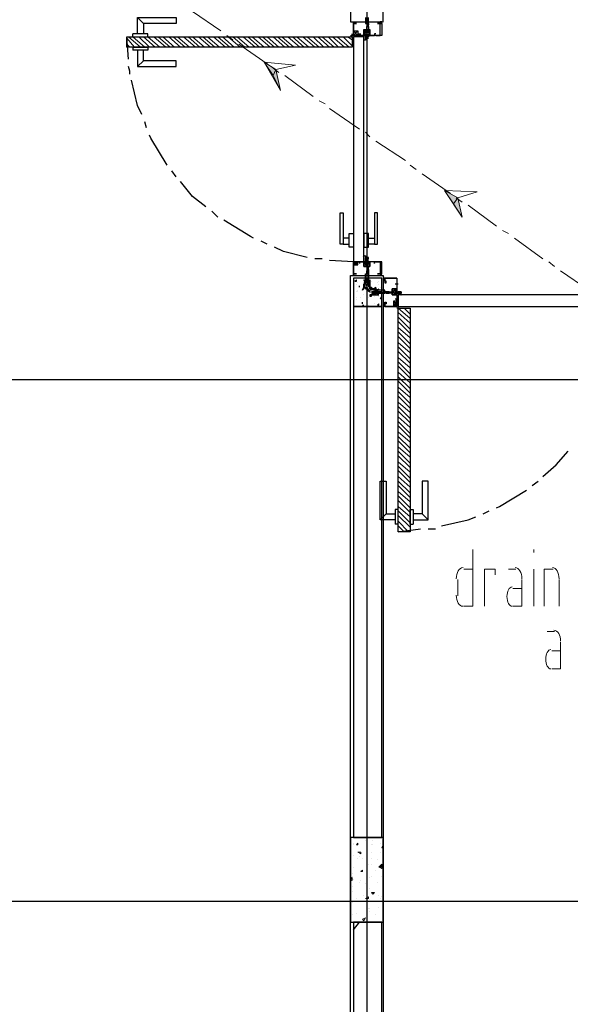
# Model space of a CAD drawing. Header units: millimetres. Extents: x 0 to 420, y 0 to 297.
# Tile 46 of 79: x 190 to 206, y 121 to 149. Entities that reach past the tile are written whole.
import ezdxf

# ---------------------------------------------------------------- set-up
doc = ezdxf.new("R2010")
doc.units = ezdxf.units.MM
doc.layers.add('FILL_000000', color=7, linetype='Continuous')
doc.layers.add('LINE_000000', color=7, linetype='Continuous')

msp = doc.modelspace()

# ---------------------------------------------------------------- hatches: boundary and pattern name
at = {"layer": 'FILL_000000'}
h = msp.add_hatch(color=7, dxfattribs=at)
h.dxf.hatch_style = 1
h.paths.add_polyline_path([(197.146, 147.743), (197.485, 147.532), (197.4, 147.362), (197.146, 147.743)])
h = msp.add_hatch(color=7, dxfattribs=at)
h.dxf.hatch_style = 1
h.paths.add_polyline_path([(197.485, 147.532), (197.4, 147.362), (197.612, 146.939), (197.485, 147.532)])
h = msp.add_hatch(color=7, dxfattribs=at)
h.dxf.hatch_style = 1
h.paths.add_polyline_path([(202.269, 144.103), (202.65, 143.891), (202.523, 143.722), (202.269, 144.103)])
h = msp.add_hatch(color=7, dxfattribs=at)
h.dxf.hatch_style = 1
h.paths.add_polyline_path([(202.65, 143.891), (202.523, 143.722), (202.777, 143.341), (202.65, 143.891)])

# ---------------------------------------------------------------- linework, layer by layer
at = {"layer": 'LINE_000000', "lineweight": 25}
for p, q in [((200.067, 213.402), (200.067, 67.691)), ((193.548, 149.013), (193.717, 148.844)), ((199.644, 148.886), (199.644, 148.886)), ((199.686, 148.886), (199.686, 148.886)), ((199.686, 148.844), (199.686, 148.844)), ((200.067, 148.844), (200.067, 148.844)), ((200.067, 148.802), (200.11, 148.802)), ((200.067, 148.802), (200.067, 148.802)), ((200.067, 148.802), (200.067, 148.759)), ((200.067, 148.759), (200.067, 148.759)), ((200.067, 148.759), (200.067, 148.759)), ((200.067, 148.759), (200.11, 148.759)), ((200.11, 148.844), (200.11, 148.844)), ((200.11, 148.802), (200.11, 148.802)), ((200.11, 148.759), (200.11, 148.802)), ((200.11, 148.759), (200.11, 148.759)), ((200.11, 148.759), (200.11, 148.759)), ((200.448, 148.886), (200.448, 148.886)), ((200.491, 148.886), (200.491, 148.886)), ((200.491, 148.886), (200.491, 148.886)), ((200.491, 148.844), (200.491, 148.844)), ((193.421, 148.463), (193.421, 148.548)), ((199.602, 148.505), (199.686, 148.505)), ((199.644, 148.463), (199.644, 148.548)), ((199.686, 148.505), (199.813, 148.632)), ((199.813, 148.505), (199.686, 148.632)), ((199.813, 148.548), (199.898, 148.548)), ((199.813, 148.548), (199.898, 148.548)), ((199.856, 148.548), (199.856, 148.548)), ((199.856, 148.548), (199.856, 148.548)), ((199.856, 148.548), (199.856, 148.548)), ((199.856, 148.505), (199.856, 148.548)), ((199.856, 148.505), (199.856, 148.548)), ((199.983, 148.59), (200.152, 148.632)), ((199.983, 148.59), (200.152, 148.632)), ((199.983, 148.463), (199.983, 148.505)), ((200.279, 148.548), (200.279, 148.548)), ((200.279, 148.548), (200.279, 148.548)), ((200.279, 148.548), (200.279, 148.548)), ((200.321, 148.548), (200.321, 148.548)), ((193.294, 147.828), (193.252, 148.463)), ((199.983, 148.378), (199.983, 148.421)), ((193.421, 148.167), (193.421, 148.082)), ((193.548, 147.616), (193.717, 147.786)), ((193.802, 145.881), (193.76, 146.05)), ((194.649, 144.484), (194.522, 144.653)), ((195.834, 143.341), (195.665, 143.51)), ((197.231, 142.579), (197.062, 142.663)), ((199.686, 142.071), (199.009, 142.113)), ((199.686, 142.071), (199.813, 141.986)), ((199.813, 142.071), (199.686, 141.986)), ((199.813, 142.071), (199.898, 142.071)), ((199.813, 142.071), (199.898, 142.071)), ((199.856, 142.071), (199.856, 142.028)), ((199.856, 142.071), (199.856, 142.071)), ((199.856, 142.071), (199.856, 142.028)), ((199.983, 142.155), (199.983, 142.198)), ((199.983, 142.071), (199.983, 142.113)), ((200.279, 142.071), (200.279, 142.071)), ((200.279, 142.071), (200.279, 142.071)), ((199.856, 142.028), (199.856, 142.028)), ((199.856, 142.028), (199.856, 142.028)), ((199.983, 142.028), (200.152, 141.944)), ((199.983, 142.028), (200.152, 141.944)), ((200.067, 141.774), (200.067, 141.817)), ((200.067, 141.817), (200.067, 141.817)), ((200.067, 141.774), (200.067, 141.774)), ((200.067, 141.732), (200.067, 141.774)), ((200.067, 141.774), (200.067, 141.774)), ((200.067, 141.774), (200.067, 141.774)), ((200.067, 141.774), (200.067, 141.774)), ((200.11, 141.817), (200.11, 141.774)), ((200.11, 141.817), (200.11, 141.817)), ((200.11, 141.774), (200.11, 141.774)), ((200.11, 141.774), (200.11, 141.732)), ((200.11, 141.774), (200.11, 141.774)), ((200.279, 142.028), (200.279, 142.028)), ((200.321, 142.028), (200.321, 142.028)), ((199.602, 141.69), (200.533, 141.69)), ((199.644, 141.69), (199.644, 141.69)), ((199.686, 141.732), (199.686, 141.732)), ((199.686, 141.69), (199.686, 141.69)), ((199.729, 141.52), (199.771, 141.563)), ((199.729, 141.52), (199.771, 141.52)), ((199.771, 141.52), (199.771, 141.563)), ((200.067, 141.732), (200.067, 141.732)), ((200.067, 141.605), (200.067, 141.605)), ((200.067, 141.605), (200.067, 141.605)), ((200.067, 141.605), (200.067, 141.605)), ((200.067, 141.563), (200.067, 141.605)), ((200.067, 141.605), (200.067, 141.605)), ((200.067, 141.563), (200.067, 141.563)), ((200.067, 141.52), (200.11, 141.563)), ((200.067, 141.563), (200.067, 141.563)), ((200.067, 141.52), (200.067, 141.563)), ((200.067, 141.563), (200.067, 141.563)), ((200.067, 141.52), (200.067, 141.52)), ((200.067, 141.478), (200.067, 141.52)), ((200.067, 141.52), (200.067, 141.52)), ((200.067, 141.52), (200.067, 141.52)), ((200.11, 141.732), (200.11, 141.732)), ((200.11, 141.605), (200.11, 141.563)), ((200.11, 141.605), (200.11, 141.605)), ((200.11, 141.605), (200.11, 141.605)), ((200.11, 141.563), (200.11, 141.563)), ((200.11, 141.563), (200.11, 141.52)), ((200.11, 141.563), (200.11, 141.563)), ((200.11, 141.563), (200.11, 141.563)), ((200.11, 141.52), (200.11, 141.52)), ((200.11, 141.52), (200.11, 141.478)), ((200.11, 141.52), (200.11, 141.52)), ((200.11, 141.52), (200.11, 141.52)), ((200.194, 141.52), (200.194, 141.52)), ((200.406, 141.52), (200.406, 141.52)), ((200.448, 141.732), (200.448, 141.732)), ((200.448, 141.69), (200.448, 141.69)), ((200.448, 141.69), (200.448, 141.69)), ((200.491, 141.732), (200.491, 141.732)), ((200.491, 141.69), (200.491, 141.69)), ((200.491, 141.69), (200.491, 141.69)), ((200.575, 141.647), (200.575, 141.647)), ((200.575, 141.605), (200.575, 141.605)), ((199.771, 141.436), (199.771, 141.436)), ((199.771, 141.436), (199.771, 141.436)), ((199.771, 141.224), (199.771, 141.224)), ((199.813, 141.478), (199.813, 141.478)), ((199.813, 141.266), (199.813, 141.266)), ((199.813, 141.224), (199.813, 141.224)), ((199.856, 141.351), (199.856, 141.393)), ((199.856, 141.351), (199.856, 141.393)), ((199.856, 141.351), (199.856, 141.351)), ((199.983, 141.478), (199.983, 141.478)), ((200.025, 141.436), (200.025, 141.436)), ((200.067, 141.436), (200.11, 141.478)), ((200.067, 141.478), (200.067, 141.478)), ((200.067, 141.478), (200.067, 141.478)), ((200.067, 141.478), (200.067, 141.478)), ((200.067, 141.436), (200.067, 141.436)), ((200.067, 141.393), (200.11, 141.436)), ((200.067, 141.436), (200.067, 141.436)), ((200.067, 141.393), (200.067, 141.436)), ((200.067, 141.436), (200.067, 141.436)), ((200.067, 141.393), (200.067, 141.351)), ((200.067, 141.266), (200.11, 141.309)), ((200.067, 141.266), (200.11, 141.266)), ((200.067, 141.266), (200.067, 141.266)), ((200.11, 141.478), (200.11, 141.478)), ((200.11, 141.436), (200.11, 141.436)), ((200.11, 141.436), (200.11, 141.436)), ((200.11, 141.436), (200.11, 141.436)), ((200.11, 141.436), (200.11, 141.351)), ((200.11, 141.266), (200.11, 141.309)), ((200.11, 141.266), (200.11, 141.266)), ((200.194, 141.309), (200.194, 141.309)), ((200.279, 141.224), (200.194, 141.224)), ((200.279, 141.309), (200.321, 141.351)), ((200.279, 141.309), (200.321, 141.309)), ((200.279, 141.182), (200.321, 141.224)), ((200.321, 141.224), (200.279, 141.224)), ((200.279, 141.224), (200.279, 141.224)), ((200.321, 141.309), (200.321, 141.351)), ((200.321, 141.224), (200.321, 141.224)), ((200.321, 141.224), (200.321, 141.224)), ((200.321, 141.224), (200.321, 141.224)), ((200.364, 141.224), (200.321, 141.224)), ((200.364, 141.478), (200.364, 141.478)), ((200.364, 141.224), (200.364, 141.224)), ((200.406, 141.224), (200.364, 141.224)), ((200.364, 141.224), (200.364, 141.224)), ((200.364, 141.224), (200.364, 141.224)), ((200.406, 141.436), (200.406, 141.436)), ((200.406, 141.309), (200.406, 141.309)), ((200.406, 141.224), (200.406, 141.224)), ((200.406, 141.182), (200.406, 141.224)), ((200.406, 141.224), (200.406, 141.224)), ((200.406, 141.182), (200.448, 141.224)), ((200.406, 141.224), (200.406, 141.224)), ((200.448, 141.224), (200.406, 141.224)), ((200.448, 141.351), (200.448, 141.351)), ((200.448, 141.224), (200.448, 141.224)), ((200.448, 141.224), (200.448, 141.224)), ((200.491, 141.224), (200.448, 141.224)), ((200.618, 141.224), (200.575, 141.224)), ((200.618, 141.224), (200.618, 141.224)), ((200.618, 141.224), (200.618, 141.224)), ((200.618, 141.182), (200.66, 141.224)), ((200.618, 141.224), (200.618, 141.224)), ((200.66, 141.224), (200.618, 141.224)), ((200.66, 141.224), (200.66, 141.224)), ((200.702, 141.224), (200.66, 141.224)), ((200.702, 141.224), (200.702, 141.224)), ((200.702, 141.182), (200.702, 141.224)), ((200.702, 141.224), (200.702, 141.224)), ((200.872, 141.139), (200.787, 141.309)), ((200.872, 141.139), (200.787, 141.309)), ((200.956, 141.436), (200.872, 141.436)), ((200.914, 141.478), (200.914, 141.393)), ((200.914, 141.436), (200.914, 141.436)), ((199.686, 140.97), (199.686, 140.97)), ((199.771, 141.055), (199.771, 141.055)), ((199.771, 141.012), (199.771, 141.012)), ((199.898, 141.055), (199.898, 141.055)), ((199.94, 140.885), (199.94, 140.928)), ((199.94, 140.885), (199.94, 140.928)), ((199.983, 141.139), (199.983, 141.139)), ((200.067, 141.055), (200.067, 141.055)), ((200.067, 141.012), (200.067, 141.012)), ((200.11, 141.055), (200.11, 141.055)), ((200.279, 141.182), (200.194, 141.182)), ((200.279, 141.182), (200.279, 141.182)), ((200.279, 141.182), (200.321, 141.182)), ((200.279, 141.097), (200.279, 141.097)), ((200.279, 141.097), (200.279, 141.097)), ((200.321, 141.182), (200.321, 141.182)), ((200.321, 141.182), (200.321, 141.182)), ((200.321, 141.182), (200.364, 141.182)), ((200.364, 141.182), (200.406, 141.182)), ((200.364, 141.182), (200.364, 141.182)), ((200.364, 141.182), (200.364, 141.182)), ((200.364, 141.182), (200.364, 141.182)), ((200.406, 141.182), (200.406, 141.182)), ((200.406, 141.182), (200.406, 141.182)), ((200.406, 141.182), (200.406, 141.182)), ((200.406, 141.182), (200.448, 141.182)), ((200.406, 141.097), (200.406, 141.097)), ((200.406, 141.097), (200.406, 141.097)), ((200.448, 141.182), (200.448, 141.182)), ((200.448, 141.182), (200.448, 141.182)), ((200.448, 141.182), (200.491, 141.182)), ((200.448, 141.097), (200.448, 141.097)), ((200.448, 141.055), (200.491, 141.055)), ((200.448, 141.055), (200.491, 141.012)), ((200.448, 141.012), (200.448, 141.012)), ((200.618, 141.182), (200.618, 141.182)), ((200.618, 141.182), (200.618, 141.182)), ((200.618, 141.182), (200.618, 141.182)), ((200.618, 141.182), (200.66, 141.182)), ((200.66, 141.182), (200.66, 141.182)), ((200.66, 141.182), (200.66, 141.182)), ((200.66, 141.182), (200.702, 141.182)), ((200.66, 141.182), (200.66, 141.182)), ((200.914, 140.801), (200.829, 140.97)), ((200.914, 140.97), (200.829, 140.801)), ((200.956, 141.012), (200.872, 141.012)), ((200.956, 141.012), (200.872, 141.012)), ((200.914, 140.97), (200.914, 141.012)), ((200.914, 141.012), (200.914, 141.012)), ((200.914, 141.012), (200.914, 141.012)), ((200.914, 140.97), (200.914, 141.012)), ((200.914, 140.97), (200.914, 140.97)), ((201.041, 141.139), (200.956, 141.139)), ((199.94, 140.885), (199.94, 140.885)), ((199.94, 140.843), (199.983, 140.843)), ((199.94, 140.843), (199.983, 140.843)), ((199.983, 140.843), (199.983, 140.843)), ((200.067, 140.843), (200.067, 140.843)), ((200.11, 140.843), (200.11, 140.843)), ((200.279, 140.885), (200.279, 140.885)), ((200.364, 140.843), (200.406, 140.885)), ((200.364, 140.843), (200.406, 140.843)), ((200.406, 140.843), (200.406, 140.885)), ((200.406, 140.885), (200.406, 140.885)), ((200.575, 140.843), (200.533, 140.843)), ((200.575, 140.843), (200.575, 140.843)), ((200.575, 140.801), (200.575, 140.801)), ((200.956, 140.758), (200.914, 140.758)), ((200.956, 140.758), (200.956, 140.801)), ((226.399, 138.726), (147.447, 138.726)), ((204.766, 135.721), (204.936, 135.848)), ((200.448, 134.747), (200.618, 134.916)), ((201.803, 134.747), (201.634, 134.916)), ((203.369, 134.916), (203.539, 135.001)), ((200.956, 134.62), (200.872, 134.62)), ((201.295, 134.62), (201.38, 134.62)), ((200.956, 134.408), (201.591, 134.493)), ((242.443, 123.91), (147.447, 123.91)), ((199.686, 123.105), (199.856, 123.317))]:
    msp.add_line(p, q, dxfattribs=at)
at = {"layer": 'LINE_000000', "lineweight": 13}
for p, q in [((195.919, 148.632), (195.114, 149.183)), ((196.257, 148.378), (196.088, 148.505)), ((199.644, 148.505), (199.644, 148.505)), ((197.231, 147.701), (196.427, 148.251)), ((197.57, 147.447), (197.4, 147.574)), ((198.543, 146.77), (197.739, 147.362)), ((198.882, 146.558), (198.713, 146.643)), ((199.856, 145.838), (199.009, 146.431)), ((200.152, 145.627), (200.025, 145.754)), ((201.168, 144.949), (200.321, 145.5)), ((201.464, 144.695), (201.295, 144.822)), ((202.438, 144.018), (201.634, 144.568)), ((202.777, 143.764), (202.607, 143.891)), ((203.75, 143.087), (202.946, 143.679)), ((204.089, 142.875), (203.92, 142.96)), ((205.063, 142.155), (204.258, 142.748)), ((205.401, 141.944), (205.232, 142.071)), ((206.375, 141.266), (205.571, 141.817)), ((200.956, 140.758), (200.956, 140.758)), ((204.809, 133.816), (204.809, 133.9)), ((202.819, 133.35), (203.073, 133.35)), ((204.089, 133.35), (204.301, 133.35)), ((204.809, 132.292), (204.809, 133.35)), ((202.65, 132.588), (202.65, 133.054)), ((205.528, 133.054), (205.528, 132.292)), ((204.216, 132.8), (204.47, 132.8)), ((205.19, 131.572), (205.401, 131.572)), ((205.317, 131.022), (205.571, 131.022))]:
    msp.add_line(p, q, dxfattribs=at)
at = {"layer": 'LINE_000000', "lineweight": 0}
for p, q in [((200.067, 148.886), (200.067, 148.886)), ((193.463, 148.167), (193.252, 148.421)), ((193.336, 148.167), (193.252, 148.251)), ((193.633, 148.167), (193.294, 148.463)), ((193.76, 148.167), (193.421, 148.463)), ((193.887, 148.167), (193.59, 148.463)), ((194.056, 148.167), (193.717, 148.463)), ((194.183, 148.167), (193.844, 148.463)), ((194.352, 148.167), (194.014, 148.463)), ((194.479, 148.167), (194.141, 148.463)), ((194.606, 148.167), (194.268, 148.463)), ((194.776, 148.167), (194.437, 148.463)), ((194.903, 148.167), (194.564, 148.463)), ((195.03, 148.167), (194.691, 148.463)), ((195.199, 148.167), (194.86, 148.463)), ((195.326, 148.167), (194.987, 148.463)), ((195.453, 148.167), (195.114, 148.463)), ((195.622, 148.167), (195.284, 148.463)), ((195.749, 148.167), (195.411, 148.463)), ((195.876, 148.167), (195.538, 148.463)), ((196.046, 148.167), (195.707, 148.463)), ((196.173, 148.167), (195.834, 148.463)), ((196.3, 148.167), (195.961, 148.463)), ((196.469, 148.167), (196.13, 148.463)), ((196.596, 148.167), (196.257, 148.463)), ((196.723, 148.167), (196.384, 148.463)), ((196.892, 148.167), (196.554, 148.463)), ((197.019, 148.167), (196.681, 148.463)), ((197.146, 148.167), (196.808, 148.463)), ((197.316, 148.167), (196.977, 148.463)), ((197.443, 148.167), (197.104, 148.463)), ((197.57, 148.167), (197.231, 148.463)), ((197.739, 148.167), (197.4, 148.463)), ((197.866, 148.167), (197.527, 148.463)), ((197.993, 148.167), (197.654, 148.463)), ((198.162, 148.167), (197.824, 148.463)), ((198.289, 148.167), (197.951, 148.463)), ((198.416, 148.167), (198.078, 148.463)), ((198.586, 148.167), (198.247, 148.463)), ((198.713, 148.167), (198.374, 148.463)), ((198.84, 148.167), (198.543, 148.463)), ((199.009, 148.167), (198.67, 148.463)), ((199.136, 148.167), (198.797, 148.463)), ((199.263, 148.167), (198.967, 148.463)), ((199.432, 148.167), (199.094, 148.463)), ((199.559, 148.167), (199.221, 148.463)), ((199.644, 148.209), (199.39, 148.463)), ((199.644, 148.378), (199.517, 148.463)), ((200.067, 141.69), (200.067, 141.69)), ((200.533, 141.224), (200.533, 141.224)), ((201.295, 140.462), (200.956, 140.758)), ((201.295, 140.589), (201.126, 140.758)), ((201.295, 140.758), (201.253, 140.758)), ((201.295, 140.335), (200.956, 140.631)), ((201.295, 140.166), (200.956, 140.504)), ((201.295, 140.039), (200.956, 140.377)), ((201.295, 139.912), (200.956, 140.208)), ((201.295, 139.742), (200.956, 140.081)), ((201.295, 139.615), (200.956, 139.954)), ((201.295, 139.488), (200.956, 139.785)), ((201.295, 139.319), (200.956, 139.658)), ((201.295, 139.192), (200.956, 139.531)), ((201.295, 139.065), (200.956, 139.361)), ((201.295, 138.896), (200.956, 139.234)), ((201.295, 138.769), (200.956, 139.107)), ((201.295, 138.642), (200.956, 138.938)), ((201.295, 138.472), (200.956, 138.811)), ((201.295, 138.345), (200.956, 138.684)), ((201.295, 138.218), (200.956, 138.515)), ((201.295, 138.049), (200.956, 138.388)), ((201.295, 137.922), (200.956, 138.261)), ((201.295, 137.795), (200.956, 138.091)), ((201.295, 137.626), (200.956, 137.964)), ((201.295, 137.499), (200.956, 137.837)), ((201.295, 137.372), (200.956, 137.668)), ((201.295, 137.202), (200.956, 137.541)), ((201.295, 137.075), (200.956, 137.414)), ((201.295, 136.948), (200.956, 137.245)), ((201.295, 136.779), (200.956, 137.118)), ((201.295, 136.652), (200.956, 136.991)), ((201.295, 136.525), (200.956, 136.821)), ((201.295, 136.356), (200.956, 136.694)), ((201.295, 136.229), (200.956, 136.567)), ((201.295, 136.102), (200.956, 136.398)), ((201.295, 135.932), (200.956, 136.271)), ((201.295, 135.805), (200.956, 136.144)), ((201.295, 135.678), (200.956, 135.975)), ((201.295, 135.509), (200.956, 135.848)), ((201.295, 135.382), (200.956, 135.721)), ((201.295, 135.255), (200.956, 135.551)), ((201.295, 135.086), (200.956, 135.424)), ((201.295, 134.959), (200.956, 135.297)), ((201.295, 134.832), (200.956, 135.128)), ((201.295, 134.662), (200.956, 135.001)), ((201.295, 134.535), (200.956, 134.874)), ((201.253, 134.408), (200.956, 134.705)), ((201.126, 134.408), (200.956, 134.578)), ((200.956, 134.408), (200.956, 134.451)), ((199.686, 125.561), (199.686, 125.561)), ((199.771, 125.518), (199.813, 125.561)), ((199.813, 125.518), (199.813, 125.561)), ((200.025, 125.645), (200.025, 125.645)), ((200.237, 125.645), (200.237, 125.645)), ((200.448, 125.561), (200.448, 125.561)), ((199.686, 125.518), (199.686, 125.518)), ((199.771, 125.518), (199.813, 125.518)), ((199.813, 125.307), (199.898, 125.307)), ((199.813, 125.307), (199.898, 125.264)), ((199.898, 125.264), (199.898, 125.307)), ((200.194, 125.518), (200.194, 125.518)), ((200.194, 125.307), (200.194, 125.307)), ((200.237, 125.518), (200.237, 125.518)), ((200.448, 125.307), (200.448, 125.307)), ((200.491, 125.434), (200.533, 125.518)), ((200.491, 125.434), (200.533, 125.434)), ((200.533, 125.434), (200.533, 125.518)), ((199.686, 125.222), (199.686, 125.222)), ((199.813, 125.137), (199.813, 125.137)), ((199.856, 125.18), (199.856, 125.18)), ((199.94, 125.137), (199.94, 125.137)), ((200.194, 125.137), (200.194, 125.137)), ((200.364, 125.095), (200.364, 125.095)), ((199.644, 124.714), (199.644, 124.714)), ((199.686, 124.883), (199.686, 124.883)), ((199.898, 124.756), (199.94, 124.799)), ((199.898, 124.756), (199.94, 124.756)), ((199.898, 124.756), (199.898, 124.756)), ((199.94, 124.756), (199.94, 124.799)), ((200.11, 124.968), (200.11, 124.968)), ((200.194, 124.968), (200.194, 124.968)), ((200.321, 124.799), (200.321, 124.799)), ((200.406, 124.883), (200.491, 124.968)), ((200.448, 124.883), (200.491, 124.926)), ((200.448, 124.883), (200.491, 124.841)), ((200.491, 124.841), (200.491, 124.926)), ((199.602, 124.545), (199.644, 124.587)), ((199.602, 124.545), (199.644, 124.502)), ((199.644, 124.629), (199.644, 124.629)), ((199.644, 124.502), (199.644, 124.587)), ((199.686, 124.545), (199.686, 124.545)), ((199.856, 124.46), (199.856, 124.46)), ((199.898, 124.502), (199.898, 124.502)), ((200.152, 124.587), (200.152, 124.587)), ((200.194, 124.629), (200.194, 124.629)), ((200.364, 124.46), (200.364, 124.46)), ((200.491, 124.629), (200.491, 124.629)), ((199.644, 124.333), (199.644, 124.333)), ((199.644, 124.206), (199.644, 124.206)), ((200.025, 124.418), (200.025, 124.418)), ((200.152, 124.291), (200.152, 124.291)), ((200.194, 124.164), (200.279, 124.164)), ((200.194, 124.164), (200.237, 124.121)), ((200.237, 124.121), (200.279, 124.164)), ((199.771, 123.994), (199.771, 123.994)), ((199.856, 123.91), (199.856, 123.91)), ((199.983, 124.079), (199.983, 124.079)), ((200.025, 123.994), (200.11, 124.037)), ((200.152, 123.952), (200.152, 123.952)), ((200.406, 124.079), (200.406, 124.079)), ((200.448, 123.994), (200.448, 123.994)), ((200.491, 124.037), (200.491, 124.037)), ((199.644, 123.867), (199.644, 123.867)), ((200.11, 123.698), (200.11, 123.698)), ((200.152, 123.698), (200.152, 123.698)), ((200.152, 123.613), (200.152, 123.613)), ((200.406, 123.74), (200.406, 123.74)), ((200.533, 123.698), (200.533, 123.74)), ((200.533, 123.698), (200.533, 123.698)), ((199.644, 123.529), (199.644, 123.529)), ((199.771, 123.571), (199.771, 123.571)), ((199.94, 123.402), (200.025, 123.444)), ((199.94, 123.402), (199.983, 123.359)), ((199.983, 123.359), (200.025, 123.444)), ((199.983, 123.402), (199.983, 123.402)), ((200.11, 123.317), (200.11, 123.317)), ((200.321, 123.529), (200.321, 123.529)), ((200.491, 123.317), (200.491, 123.317)), ((200.533, 123.402), (200.533, 123.402)), ((200.533, 123.359), (200.533, 123.359))]:
    msp.add_line(p, q, dxfattribs=at)
at = {"layer": 'LINE_000000', "lineweight": 25}
for points in [[(199.602, 148.886), (200.533, 148.886), (200.533, 151.68), (199.602, 151.68), (199.602, 148.886)], [(200.448, 148.844), (200.491, 148.886), (200.448, 148.886), (200.448, 148.844)], [(199.813, 148.505), (199.686, 148.505), (199.686, 148.632), (199.813, 148.632), (199.813, 148.505)], [(200.067, 148.505), (199.983, 148.505), (200.025, 148.505), (200.025, 148.548), (200.025, 148.505), (200.11, 148.505), (200.11, 148.548), (200.152, 148.548), (200.11, 148.548), (200.11, 148.505), (200.152, 148.505), (200.067, 148.505), (200.11, 148.505), (200.11, 148.463), (200.067, 148.463), (200.067, 148.421), (200.11, 148.421), (200.067, 148.421), (200.067, 148.463), (200.067, 148.505)], [(200.067, 148.505), (199.983, 148.505), (200.025, 148.505), (200.025, 148.548), (200.025, 148.505), (200.11, 148.505), (200.11, 148.548), (200.152, 148.548), (200.11, 148.548), (200.11, 148.505), (200.152, 148.505), (200.067, 148.505), (200.11, 148.505), (200.11, 148.463), (200.067, 148.463), (200.067, 148.421), (200.11, 148.421), (200.067, 148.421), (200.067, 148.463), (200.067, 148.505)], [(200.025, 148.378), (200.025, 148.505), (200.025, 148.378)], [(199.644, 148.167), (193.252, 148.167), (193.252, 148.463), (199.644, 148.463), (199.644, 148.167)], [(199.686, 148.463), (199.686, 142.071), (199.983, 142.071), (199.983, 148.463), (199.686, 148.463)], [(199.305, 142.579), (199.305, 143.468), (199.39, 143.468), (199.39, 142.579), (199.305, 142.579)], [(200.364, 142.579), (200.364, 143.468), (200.279, 143.468), (200.279, 142.579), (200.364, 142.579)], [(199.559, 142.579), (199.559, 142.748), (199.39, 142.748), (199.39, 142.579), (199.559, 142.579)], [(199.559, 142.494), (199.559, 142.875), (199.686, 142.875), (199.686, 142.494), (199.559, 142.494)], [(200.11, 142.494), (200.11, 142.875), (199.983, 142.875), (199.983, 142.494), (200.11, 142.494)], [(200.11, 142.579), (200.11, 142.748), (200.279, 142.748), (200.279, 142.579), (200.11, 142.579)], [(199.813, 142.071), (199.686, 142.071), (199.686, 141.986), (199.813, 141.986), (199.813, 142.071)], [(200.067, 142.071), (199.983, 142.071), (200.025, 142.071), (200.025, 142.028), (200.025, 142.071), (200.11, 142.071), (200.11, 142.028), (200.152, 142.071), (200.11, 142.071), (200.152, 142.071), (200.067, 142.071), (200.067, 142.113), (200.11, 142.113), (200.067, 142.113), (200.067, 142.155), (200.11, 142.155), (200.11, 142.198), (200.067, 142.198), (200.067, 142.155), (200.067, 142.113), (200.067, 142.071)], [(200.067, 142.071), (199.983, 142.071), (200.025, 142.071), (200.025, 142.028), (200.025, 142.071), (200.11, 142.071), (200.11, 142.028), (200.152, 142.071), (200.11, 142.071), (200.152, 142.071), (200.067, 142.071), (200.067, 142.113), (200.11, 142.113), (200.067, 142.113), (200.067, 142.155), (200.11, 142.155), (200.11, 142.198), (200.067, 142.198), (200.067, 142.155), (200.067, 142.113), (200.067, 142.071)], [(200.025, 142.071), (200.025, 142.198), (200.025, 142.071)], [(199.686, 141.69), (199.686, 141.732), (199.686, 141.69)], [(200.491, 141.605), (199.686, 141.605), (199.686, 140.801), (200.491, 140.801), (200.491, 141.605)], [(200.067, 141.605), (199.983, 141.309), (199.94, 141.266), (199.983, 141.351), (199.983, 141.393), (199.983, 141.436), (200.025, 141.436), (199.983, 141.478), (200.025, 141.478), (200.025, 141.52), (200.025, 141.563), (200.025, 141.732), (200.11, 141.732), (200.11, 141.563), (200.11, 141.52), (200.152, 141.52), (200.11, 141.52), (200.11, 141.478), (200.152, 141.478), (200.152, 141.436), (200.152, 141.393), (200.152, 141.351), (200.194, 141.351), (200.194, 141.266), (200.152, 141.309), (200.11, 141.605), (200.067, 141.605)], [(200.025, 141.478), (199.983, 141.563), (200.025, 141.478)], [(200.11, 141.732), (200.067, 141.732), (200.11, 141.732)], [(200.11, 141.52), (200.067, 141.52), (200.11, 141.52)], [(200.152, 141.478), (200.152, 141.563), (200.152, 141.478)], [(200.448, 141.732), (200.491, 141.69), (200.448, 141.732)], [(200.025, 141.309), (200.067, 141.351), (200.11, 141.266), (200.025, 141.309)], [(200.491, 141.182), (200.448, 141.182), (200.152, 141.139), (200.152, 141.097), (200.194, 141.097), (200.194, 141.139), (200.237, 141.139), (200.279, 141.139), (200.321, 141.139), (200.364, 141.139), (200.364, 141.182), (200.364, 141.139), (200.406, 141.182), (200.448, 141.182), (200.575, 141.182), (200.575, 141.266), (200.448, 141.266), (200.406, 141.266), (200.364, 141.266), (200.321, 141.309), (200.321, 141.266), (200.279, 141.266), (200.279, 141.309), (200.237, 141.309), (200.194, 141.309), (200.152, 141.309), (200.448, 141.224), (200.491, 141.224), (200.491, 141.182)], [(200.364, 141.266), (200.406, 141.309), (200.364, 141.266)], [(200.618, 141.224), (200.618, 141.182), (200.618, 141.224)], [(200.914, 141.182), (200.914, 141.139), (200.914, 141.182), (200.914, 141.139), (200.872, 141.182), (200.914, 141.182), (200.914, 141.266), (200.872, 141.266), (200.914, 141.266), (200.914, 141.309), (200.914, 141.224), (200.956, 141.224), (201.041, 141.224), (200.999, 141.224), (201.041, 141.224), (201.041, 141.182), (200.999, 141.182), (201.041, 141.182), (201.041, 141.224), (200.956, 141.224), (200.956, 141.182), (200.914, 141.182)], [(200.914, 141.182), (200.914, 141.139), (200.914, 141.182), (200.914, 141.139), (200.872, 141.182), (200.914, 141.182), (200.914, 141.266), (200.872, 141.266), (200.914, 141.266), (200.914, 141.309), (200.914, 141.224), (200.956, 141.224), (201.041, 141.224), (200.999, 141.224), (201.041, 141.224), (201.041, 141.182), (200.999, 141.182), (201.041, 141.182), (201.041, 141.224), (200.956, 141.224), (200.956, 141.182), (200.914, 141.182)], [(200.364, 141.139), (200.406, 141.139), (200.364, 141.139)], [(200.914, 140.97), (200.914, 140.801), (200.829, 140.801), (200.829, 140.97), (200.914, 140.97)], [(200.956, 140.801), (207.306, 140.801), (207.306, 141.139), (200.956, 141.139), (200.956, 140.801)], [(199.686, 125.73), (200.491, 125.73), (200.491, 140.801), (199.686, 140.801), (199.686, 125.73)], [(200.533, 140.801), (200.575, 140.843), (200.575, 140.801), (200.533, 140.801)], [(201.295, 140.758), (201.295, 134.408), (200.956, 134.408), (200.956, 140.758), (201.295, 140.758)], [(199.602, 123.317), (200.533, 123.317), (200.533, 125.73), (199.602, 125.73), (199.602, 123.317)], [(199.686, 116.332), (200.491, 116.332), (200.491, 123.317), (199.686, 123.317), (199.686, 116.332)]]:
    msp.add_lwpolyline(points, close=True, dxfattribs=at)
for points in [[(193.548, 148.548), (193.548, 149.013), (194.649, 149.013), (194.649, 148.844), (193.717, 148.844), (193.717, 148.548)], [(199.686, 148.844), (199.686, 148.886), (199.686, 148.844), (199.686, 148.886)], [(200.491, 148.505), (200.152, 148.505), (200.11, 148.505), (200.11, 148.548), (200.152, 148.548), (200.152, 148.632), (200.067, 148.632), (199.983, 148.632), (199.983, 148.548), (200.025, 148.548), (200.025, 148.505), (199.983, 148.505), (199.686, 148.505), (199.686, 148.844), (199.771, 148.844), (199.686, 148.844), (199.686, 148.505), (199.856, 148.505)], [(200.025, 149.013), (200.025, 148.844), (200.11, 148.844), (200.11, 149.013)], [(200.11, 148.759), (200.11, 148.632), (200.067, 148.632), (200.025, 148.632), (200.067, 148.632), (200.067, 148.759)], [(200.11, 148.844), (200.11, 148.802), (200.067, 148.844), (200.11, 148.802)], [(200.067, 148.844), (200.11, 148.844), (200.067, 148.844), (200.067, 148.802)], [(200.067, 148.759), (200.11, 148.759), (200.067, 148.802), (200.11, 148.759)], [(200.321, 148.505), (200.448, 148.505), (200.448, 148.844), (200.406, 148.844), (200.364, 148.844), (200.491, 148.844), (200.491, 148.505)], [(200.491, 148.886), (200.448, 148.886), (200.491, 148.844)], [(193.421, 148.463), (193.844, 148.463), (193.844, 148.548), (193.421, 148.548)], [(199.856, 148.505), (199.983, 148.505), (199.983, 148.675), (200.152, 148.675), (200.152, 148.505), (200.279, 148.505)], [(200.042, 148.535), (200.033, 148.541), (200.023, 148.545), (200.014, 148.547), (200.004, 148.548), (199.994, 148.547), (199.984, 148.545), (199.975, 148.541), (199.966, 148.535)], [(199.973, 148.44), (199.977, 148.451), (199.98, 148.462), (199.982, 148.473), (199.983, 148.484), (199.982, 148.495), (199.98, 148.507), (199.977, 148.518), (199.973, 148.528)], [(199.983, 148.632), (200.152, 148.632), (200.152, 148.59), (199.983, 148.59), (199.983, 148.632), (200.152, 148.59)], [(199.983, 148.632), (200.152, 148.632), (200.152, 148.59), (199.983, 148.59), (199.983, 148.632), (200.152, 148.59)], [(200.035, 148.528), (200.03, 148.518), (200.027, 148.507), (200.026, 148.495), (200.025, 148.484), (200.026, 148.473), (200.027, 148.462), (200.03, 148.451), (200.035, 148.44)], [(200.321, 148.548), (200.279, 148.548), (200.279, 148.505)], [(199.966, 148.391), (199.975, 148.385), (199.984, 148.381), (199.994, 148.379), (200.004, 148.378), (200.014, 148.379), (200.023, 148.381), (200.033, 148.385), (200.042, 148.391)], [(193.421, 148.167), (193.844, 148.167), (193.844, 148.082), (193.421, 148.082)], [(193.548, 148.082), (193.548, 147.616), (194.649, 147.616), (194.649, 147.786), (193.717, 147.786), (193.717, 148.082)], [(193.336, 147.405), (193.336, 147.489), (193.294, 147.616)], [(193.675, 146.262), (193.548, 146.516), (193.379, 147.235)], [(194.395, 144.822), (193.929, 145.584), (193.887, 145.669)], [(195.495, 143.637), (195.114, 143.933), (194.776, 144.357)], [(196.85, 142.748), (196.765, 142.79), (196.003, 143.256)], [(198.374, 142.198), (197.697, 142.367), (197.443, 142.494)], [(198.797, 142.155), (198.67, 142.155), (198.586, 142.155)], [(200.491, 142.071), (200.152, 142.071), (200.11, 142.071), (200.152, 142.071), (200.152, 141.944), (200.067, 141.944), (199.983, 141.944), (199.983, 142.071), (200.025, 142.071), (199.983, 142.071), (199.686, 142.071), (199.686, 141.732), (199.771, 141.732), (199.686, 141.732), (199.686, 142.071), (199.856, 142.071)], [(200.279, 142.071), (200.279, 142.071), (200.152, 142.071), (200.152, 141.944), (199.983, 141.944), (199.983, 142.071), (199.856, 142.071)], [(200.042, 142.228), (200.033, 142.233), (200.023, 142.237), (200.014, 142.239), (200.004, 142.24), (199.994, 142.239), (199.984, 142.237), (199.975, 142.233), (199.966, 142.228)], [(199.966, 142.083), (199.975, 142.078), (199.984, 142.074), (199.994, 142.071), (200.004, 142.071), (200.014, 142.071), (200.023, 142.074), (200.033, 142.078), (200.042, 142.083)], [(199.973, 142.132), (199.977, 142.143), (199.98, 142.154), (199.982, 142.165), (199.983, 142.176), (199.982, 142.188), (199.98, 142.199), (199.977, 142.21), (199.973, 142.221)], [(200.035, 142.221), (200.03, 142.21), (200.027, 142.199), (200.026, 142.188), (200.025, 142.176), (200.026, 142.165), (200.027, 142.154), (200.03, 142.143), (200.035, 142.132)], [(200.279, 142.028), (200.279, 142.071), (200.321, 142.071), (200.448, 142.071), (200.448, 141.732), (200.406, 141.732), (200.364, 141.732), (200.491, 141.732), (200.491, 142.071)], [(199.983, 141.944), (200.152, 141.944), (200.152, 142.028), (199.983, 142.028), (199.983, 141.944), (200.152, 142.028)], [(199.983, 141.944), (200.152, 141.944), (200.152, 142.028), (199.983, 142.028), (199.983, 141.944), (200.152, 142.028)], [(200.11, 141.859), (200.11, 141.944), (200.067, 141.944), (200.025, 141.944), (200.067, 141.944), (200.067, 141.817), (200.11, 141.859), (200.11, 141.817)], [(200.11, 141.817), (200.067, 141.817), (200.11, 141.817), (200.067, 141.774), (200.11, 141.774)], [(200.067, 141.774), (200.11, 141.774), (200.067, 141.732)], [(200.533, 141.69), (200.533, 112.945), (199.602, 112.945), (199.602, 141.69)], [(200.067, 141.605), (200.11, 141.605), (200.067, 141.563), (200.11, 141.605)], [(200.067, 141.563), (200.11, 141.563), (200.067, 141.52)], [(200.067, 141.478), (200.11, 141.478), (200.067, 141.478), (200.11, 141.52)], [(200.491, 141.69), (200.448, 141.69), (200.491, 141.732)], [(200.533, 141.605), (200.575, 141.605), (200.533, 141.605), (200.575, 141.605), (200.533, 141.605), (200.575, 141.605)], [(200.914, 141.605), (200.914, 141.309), (200.914, 141.266), (200.914, 141.309), (200.787, 141.309), (200.787, 141.224), (200.787, 141.139), (200.914, 141.139), (200.914, 141.182), (200.914, 141.139), (200.914, 140.801), (200.575, 140.801), (200.575, 140.885), (200.575, 140.928), (200.618, 140.928), (200.618, 140.885), (200.575, 140.885), (200.575, 140.801), (200.914, 140.801), (200.914, 140.97)], [(200.914, 141.605), (200.575, 141.605), (200.575, 141.52), (200.575, 141.478), (200.618, 141.478), (200.618, 141.52), (200.575, 141.52), (200.575, 141.605), (200.914, 141.605), (200.914, 141.436)], [(200.025, 141.368), (200.026, 141.359), (200.027, 141.351), (200.029, 141.343), (200.032, 141.334), (200.035, 141.327), (200.039, 141.319), (200.044, 141.312), (200.049, 141.305)], [(200.043, 141.305), (200.048, 141.312), (200.053, 141.319), (200.057, 141.327), (200.06, 141.334), (200.063, 141.343), (200.065, 141.351), (200.067, 141.359), (200.067, 141.368)], [(200.11, 141.478), (200.11, 141.436), (200.067, 141.436)], [(200.067, 141.478), (200.067, 141.436), (200.11, 141.478)], [(200.169, 141.266), (200.16, 141.266), (200.152, 141.264), (200.144, 141.262), (200.135, 141.259), (200.128, 141.256), (200.12, 141.252), (200.113, 141.247), (200.106, 141.242)], [(200.106, 141.248), (200.113, 141.243), (200.12, 141.238), (200.128, 141.234), (200.135, 141.231), (200.144, 141.228), (200.152, 141.226), (200.16, 141.225), (200.169, 141.224)], [(200.279, 141.224), (200.279, 141.182), (200.321, 141.224)], [(200.364, 141.182), (200.364, 141.224), (200.321, 141.182), (200.321, 141.224), (200.321, 141.182)], [(200.364, 141.224), (200.364, 141.182), (200.406, 141.224)], [(200.406, 141.224), (200.406, 141.182), (200.448, 141.224)], [(200.448, 141.182), (200.448, 141.224), (200.448, 141.182), (200.491, 141.224)], [(200.618, 141.182), (200.575, 141.182), (200.618, 141.224), (200.575, 141.224)], [(200.66, 141.182), (200.66, 141.224), (200.66, 141.182), (200.702, 141.224)], [(200.702, 141.224), (200.787, 141.224), (200.787, 141.266), (200.787, 141.224), (200.787, 141.182), (200.702, 141.182)], [(200.914, 141.436), (200.914, 141.436), (200.914, 141.309), (200.787, 141.309), (200.787, 141.139), (200.914, 141.139), (200.914, 141.012)], [(200.787, 141.139), (200.787, 141.309), (200.872, 141.309), (200.872, 141.139), (200.787, 141.139), (200.872, 141.309)], [(200.787, 141.139), (200.787, 141.309), (200.872, 141.309), (200.872, 141.139), (200.787, 141.139), (200.872, 141.309)], [(200.926, 141.198), (200.921, 141.189), (200.917, 141.18), (200.915, 141.17), (200.914, 141.16), (200.915, 141.151), (200.917, 141.141), (200.921, 141.132), (200.926, 141.123)], [(200.933, 141.191), (200.944, 141.187), (200.955, 141.184), (200.966, 141.182), (200.978, 141.182), (200.989, 141.182), (201, 141.184), (201.011, 141.187), (201.022, 141.191)], [(201.022, 141.172), (201.011, 141.176), (201, 141.179), (200.989, 141.181), (200.978, 141.182), (200.966, 141.181), (200.955, 141.179), (200.944, 141.176), (200.933, 141.172)], [(200.956, 141.182), (200.956, 141.182), (201.041, 141.182)], [(201.029, 141.123), (201.034, 141.132), (201.038, 141.141), (201.04, 141.151), (201.041, 141.16), (201.04, 141.17), (201.038, 141.18), (201.034, 141.189), (201.029, 141.198)], [(200.575, 140.843), (200.575, 140.801), (200.533, 140.843)], [(205.063, 135.975), (205.444, 136.313), (205.782, 136.694)], [(200.872, 134.747), (200.448, 134.747), (200.448, 135.848), (200.618, 135.848), (200.618, 134.916), (200.872, 134.916)], [(201.38, 134.747), (201.803, 134.747), (201.803, 135.848), (201.634, 135.848), (201.634, 134.916), (201.38, 134.916)], [(203.75, 135.086), (203.835, 135.128), (204.597, 135.594)], [(200.956, 134.62), (200.956, 135.043), (200.872, 135.043), (200.872, 134.62)], [(201.295, 134.62), (201.295, 135.043), (201.38, 135.043), (201.38, 134.62)], [(202.184, 134.578), (202.946, 134.747), (203.158, 134.832)], [(201.803, 134.493), (201.972, 134.493), (202.015, 134.493)]]:
    msp.add_lwpolyline(points, dxfattribs=at)
at = {"layer": 'LINE_000000', "lineweight": 13}
for points in [[(199.644, 148.505), (199.983, 148.505), (199.644, 148.505)], [(199.644, 148.463), (199.644, 148.167), (199.644, 148.463)], [(198.035, 147.659), (197.485, 147.532), (197.612, 146.939), (197.146, 147.743), (198.035, 147.659)], [(203.2, 144.06), (202.65, 143.891), (202.777, 143.341), (202.269, 144.103), (203.2, 144.06)], [(200.956, 140.758), (201.253, 140.758), (200.956, 140.758)]]:
    msp.add_lwpolyline(points, close=True, dxfattribs=at)
at = {"layer": 'LINE_000000', "lineweight": 0}
for points in [[(197.146, 147.743), (197.485, 147.532), (197.4, 147.362), (197.146, 147.743)], [(197.485, 147.532), (197.4, 147.362), (197.612, 146.939), (197.485, 147.532)], [(202.269, 144.103), (202.65, 143.891), (202.523, 143.722), (202.269, 144.103)], [(202.65, 143.891), (202.523, 143.722), (202.777, 143.341), (202.65, 143.891)]]:
    msp.add_lwpolyline(points, close=True, dxfattribs=at)
at = {"layer": 'LINE_000000', "lineweight": 13}
for points in [[(200.956, 140.801), (200.956, 141.097), (200.914, 141.097), (200.914, 140.801)], [(203.073, 133.9), (203.073, 132.292), (202.819, 132.292)], [(202.798, 133.392), (202.759, 133.386), (202.724, 133.367), (202.691, 133.338), (202.663, 133.299), (202.64, 133.252), (202.622, 133.198), (202.611, 133.139), (202.607, 133.075)], [(204.47, 133.075), (204.466, 133.139), (204.455, 133.198), (204.437, 133.252), (204.414, 133.299), (204.386, 133.338), (204.354, 133.367), (204.318, 133.386), (204.279, 133.392)], [(205.528, 133.075), (205.524, 133.139), (205.513, 133.198), (205.496, 133.252), (205.473, 133.299), (205.444, 133.338), (205.412, 133.367), (205.376, 133.386), (205.338, 133.392)], [(203.412, 132.292), (203.412, 133.35), (203.708, 133.35), (203.708, 133.181)], [(205.105, 132.292), (205.105, 133.35), (205.359, 133.35)], [(204.195, 132.842), (204.165, 132.836), (204.137, 132.82), (204.112, 132.795), (204.09, 132.761), (204.072, 132.721), (204.058, 132.674), (204.05, 132.622), (204.047, 132.567), (204.05, 132.511), (204.058, 132.46), (204.072, 132.413), (204.09, 132.372), (204.112, 132.339), (204.137, 132.313), (204.165, 132.297), (204.195, 132.292)], [(204.47, 133.054), (204.47, 132.292), (204.216, 132.292)], [(202.607, 132.609), (202.611, 132.545), (202.622, 132.486), (202.64, 132.432), (202.663, 132.385), (202.691, 132.346), (202.724, 132.317), (202.759, 132.298), (202.798, 132.292)], [(205.571, 131.297), (205.567, 131.361), (205.556, 131.42), (205.538, 131.474), (205.515, 131.521), (205.487, 131.56), (205.454, 131.589), (205.419, 131.608), (205.38, 131.614)], [(205.571, 131.276), (205.571, 130.514), (205.317, 130.514)], [(205.296, 131.064), (205.266, 131.058), (205.238, 131.042), (205.213, 131.017), (205.191, 130.983), (205.173, 130.943), (205.159, 130.896), (205.15, 130.844), (205.147, 130.789), (205.15, 130.733), (205.159, 130.682), (205.173, 130.635), (205.191, 130.594), (205.213, 130.561), (205.238, 130.535), (205.266, 130.519), (205.296, 130.514)]]:
    msp.add_lwpolyline(points, dxfattribs=at)
at = {"layer": 'LINE_000000', "lineweight": 0}
for points in [[(200.491, 124.968), (200.491, 124.841), (200.406, 124.883)], [(200.025, 123.994), (200.11, 123.994), (200.11, 124.037)]]:
    msp.add_lwpolyline(points, dxfattribs=at)

doc.saveas('drawing.dxf')
